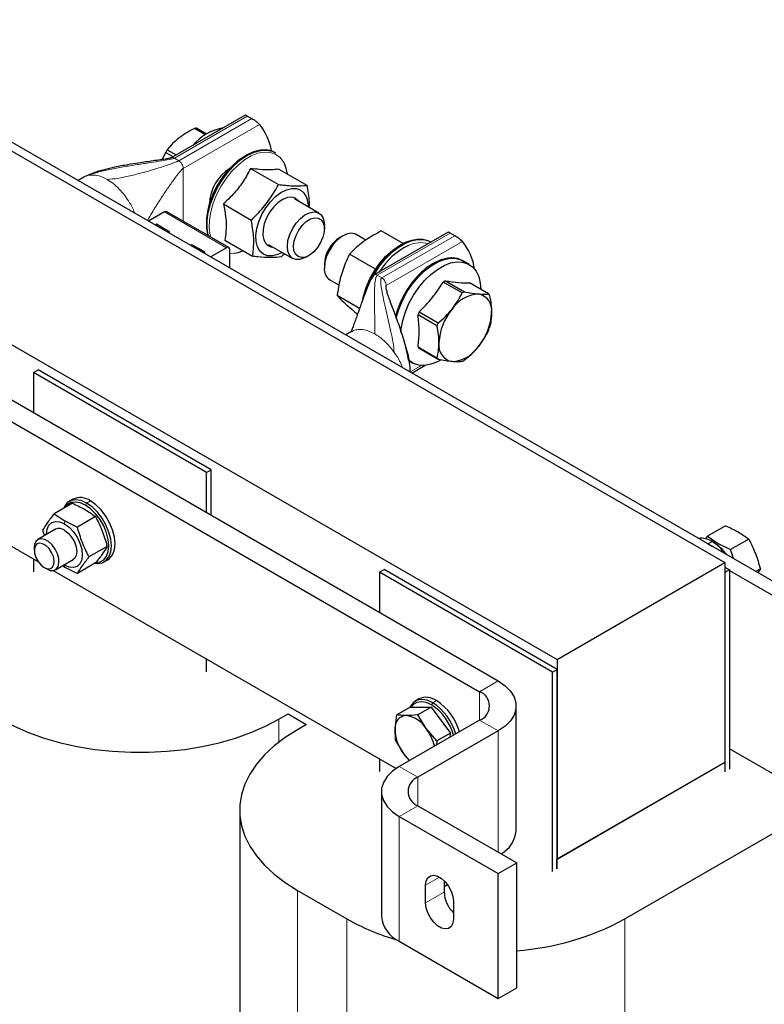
# Model space of a CAD drawing. Header units: millimetres. Extents: x 5 to 418, y 2 to 292.
# Tile 21 of 23: x 347 to 381, y 87 to 133. Entities that reach past the tile are written whole.
import ezdxf

# ---------------------------------------------------------------- set-up
doc = ezdxf.new("R2010")
doc.units = ezdxf.units.MM

msp = doc.modelspace()

# ---------------------------------------------------------------- linework, layer by layer
at = {"color": 7, "linetype": 'Continuous', "lineweight": 25}
for p, q in [((337.214, 132.5813), (383.8831, 105.6398)), ((339.9717, 130.5812), (379.5697, 107.7218)), ((357.6103, 128.2102), (354.2242, 126.2554)), ((357.7072, 128.1692), (357.9099, 128.0522)), ((355.7895, 127.3159), (355.2966, 127.6004)), ((355.39, 127.6151), (355.8459, 127.3519)), ((353.9665, 126.5035), (353.8093, 126.1749)), ((354.3102, 126.3051), (353.9665, 126.5035)), ((354.0426, 126.6212), (354.4501, 126.3859)), ((358.9976, 126.4884), (358.9719, 126.5033)), ((332.2926, 126.1481), (371.8905, 103.2887)), ((350.2219, 125.3737), (349.9606, 125.2228)), ((350.2269, 125.3645), (350.2035, 125.3533)), ((357.8519, 125.7708), (359.1285, 125.0338)), ((359.1549, 125.738), (360.4316, 125.001)), ((356.6117, 124.1442), (357.8883, 123.4073)), ((360.9873, 123.7233), (359.863, 124.3723)), ((353.9159, 123.7801), (353.1879, 123.3598)), ((356.8584, 122.149), (354.0159, 123.79)), ((353.5482, 123.2167), (353.4963, 123.1868)), ((353.8522, 123.0412), (353.5482, 123.2167)), ((353.5482, 123.1518), (353.5482, 123.2167)), ((361.2358, 123.0106), (361.2358, 123.1739)), ((333.5512, 122.874), (369.1894, 102.3005)), ((354.1563, 122.8657), (353.8522, 123.0412)), ((354.1044, 122.8357), (354.1563, 122.8657)), ((362.0814, 122.6857), (361.94, 122.6041)), ((363.1284, 122.4872), (362.6815, 122.7452)), ((366.8989, 122.8481), (363.5127, 120.8933)), ((364.8333, 122.3339), (363.8387, 122.9081)), ((367.1984, 122.69), (366.9957, 122.807)), ((332.7027, 122.3842), (368.3409, 101.8107)), ((355.1745, 122.2779), (355.1226, 122.2479)), ((355.4786, 122.1023), (355.1745, 122.2779)), ((355.1745, 122.2129), (355.1745, 122.2779)), ((356.6745, 122.4849), (357.9511, 121.7479)), ((358.6631, 122.2938), (359.7874, 121.6448)), ((366.0967, 122.3902), (366.0711, 122.405)), ((355.7826, 121.9268), (355.4786, 122.1023)), ((355.7307, 121.8968), (355.7826, 121.9268)), ((356.7584, 122.1391), (356.0304, 121.7188)), ((356.8999, 121.2169), (356.8999, 122.0574)), ((360.3875, 121.7043), (360.5289, 121.7859)), ((363.5778, 121.1535), (362.3818, 121.8439)), ((361.233, 121.3794), (361.233, 121.2161)), ((367.8574, 121.3738), (367.5746, 121.537)), ((361.4816, 120.6667), (361.9079, 120.4206)), ((367.5408, 120.0668), (366.6714, 120.5687)), ((366.7707, 120.626), (367.6401, 120.1241)), ((368.7429, 120.0255), (367.8735, 120.5274)), ((362.8448, 119.3601), (361.8206, 119.9514)), ((362.7534, 119.1016), (362.7163, 119.123)), ((366.3884, 118.567), (365.519, 119.0689)), ((365.5687, 119.1969), (366.4381, 118.695)), ((362.4803, 118.2971), (362.219, 118.1462)), ((365.519, 117.5985), (366.3884, 117.0966)), ((366.4381, 117.0259), (365.5687, 117.5278)), ((365.0909, 116.9666), (365.2576, 116.8703)), ((332.9888, 116.5032), (348.1433, 107.7547)), ((347.9196, 116.4246), (348.1317, 116.5471)), ((355.8392, 111.8527), (347.9196, 116.4246)), ((347.9196, 116.4246), (347.9196, 114.5793)), ((356.0513, 111.9752), (348.1317, 116.5471)), ((365.242, 116.4011), (365.8541, 116.7545)), ((355.8392, 111.8527), (356.0513, 111.9752)), ((355.8392, 110.0074), (355.8392, 111.8527)), ((356.0513, 109.885), (356.0513, 111.9752)), ((349.7218, 110.6252), (349.5521, 110.5273)), ((349.7001, 110.4395), (348.8677, 109.959)), ((348.8677, 109.959), (349.3604, 109.6306)), ((349.3604, 109.6306), (349.9292, 109.3462)), ((350.7616, 109.8267), (349.9292, 109.3462)), ((348.9339, 109.2466), (348.1231, 108.7786)), ((348.337, 109.2038), (348.4189, 108.9493)), ((379.5966, 109.4108), (378.7642, 108.9303)), ((378.6302, 108.6723), (378.806, 108.5866)), ((378.7642, 108.9303), (378.6669, 108.8022)), ((378.7642, 108.9303), (379.2568, 108.6019)), ((379.0323, 108.6519), (378.9757, 108.6846)), ((380.6581, 108.7981), (379.8257, 108.3175)), ((347.9574, 108.4123), (347.9574, 108.287)), ((351.2923, 108.4588), (350.4599, 107.9783)), ((378.806, 108.5866), (378.9819, 108.4692)), ((379.2568, 108.6019), (379.8257, 108.3175)), ((379.9583, 107.9056), (379.8257, 108.3175)), ((347.9196, 107.8838), (347.9196, 107.2957)), ((348.923, 107.3929), (349.7338, 107.8609)), ((351.152, 107.7559), (351.3217, 107.8539)), ((379.6346, 108.0924), (379.6104, 108.1235)), ((348.4145, 107.4952), (348.523, 107.4325)), ((348.8279, 107.3595), (364.5268, 98.2967)), ((349.2496, 107.5814), (349.3604, 107.5076)), ((349.3338, 107.6066), (349.3138, 107.6184)), ((349.3604, 107.5076), (349.9292, 107.2232)), ((350.7616, 107.7037), (349.9292, 107.2232)), ((363.7588, 107.2808), (363.9709, 107.4033)), ((371.8905, 102.8314), (363.9709, 107.4033)), ((371.8905, 103.2887), (379.5697, 107.7218)), ((379.5697, 107.7218), (379.5697, 98.5765)), ((379.5697, 107.5094), (379.7818, 107.387)), ((379.7818, 107.387), (379.5697, 107.2645)), ((379.7818, 107.387), (379.7818, 98.258)), ((379.7818, 107.3543), (383.3174, 105.3133)), ((381.1888, 107.4302), (380.9853, 107.3127)), ((381.1888, 107.4302), (381.0791, 107.2585)), ((371.6784, 102.7089), (363.7588, 107.2808)), ((363.7588, 107.2808), (363.7588, 105.4355)), ((379.5697, 107.2645), (379.5697, 98.1356)), ((355.8392, 102.7238), (355.8392, 103.312)), ((371.8905, 103.2887), (371.8905, 94.1434)), ((371.6784, 102.7089), (371.8905, 102.8314)), ((371.8905, 93.7025), (371.8905, 102.8314)), ((371.6784, 93.58), (371.6784, 102.7089)), ((365.561, 101.4814), (365.3913, 101.3835)), ((365.1665, 101.1058), (364.5536, 100.7519)), ((365.1665, 101.1058), (366.1179, 101.1)), ((366.1179, 101.1), (365.505, 100.7462)), ((366.1179, 101.1), (367.0012, 99.9104)), ((370.0095, 95.4418), (370.0095, 101.1576)), ((359.1485, 100.5521), (359.5727, 100.7971)), ((360.4071, 100.2991), (359.5727, 100.7807)), ((364.4678, 100.1301), (364.5536, 100.7519)), ((365.8949, 100.1215), (365.505, 100.7462)), ((360.4213, 100.3072), (359.997, 100.0623)), ((364.4855, 99.5681), (364.4678, 100.1301)), ((368.3409, 100.5044), (364.6639, 98.3818)), ((366.3883, 99.5566), (365.8949, 100.1215)), ((369.1894, 100.0146), (365.5124, 97.8919)), ((367.0012, 99.9104), (366.3883, 99.5566)), ((366.9906, 99.7249), (367.0012, 99.9104)), ((364.4855, 99.5681), (364.8754, 98.9434)), ((366.3883, 99.5566), (366.3614, 99.3617)), ((383.3174, 97.1479), (379.7818, 99.1889)), ((363.7588, 98.7401), (363.7588, 98.1519)), ((364.8754, 98.9434), (365.1306, 98.6512)), ((379.5839, 98.5847), (371.8764, 94.1352)), ((371.8905, 94.1434), (379.5697, 98.5765)), ((379.5839, 98.1437), (379.5839, 98.5847)), ((363.8438, 97.2388), (363.8438, 91.523)), ((365.5124, 96.5857), (370.0379, 93.9732)), ((357.361, 96.3885), (357.361, 68.9364)), ((364.6639, 96.0958), (369.1894, 93.4833)), ((374.9877, 91.4084), (383.5437, 96.3476)), ((369.1894, 93.4833), (370.0379, 93.9732)), ((370.0379, 88.2574), (370.0379, 93.9732)), ((371.8764, 93.6943), (371.8764, 94.1352)), ((369.1894, 87.7675), (369.1894, 93.4833)), ((365.866, 92.1357), (365.866, 92.9523)), ((366.7145, 93.1553), (366.7145, 92.6256)), ((366.8764, 92.9635), (366.7145, 92.8701)), ((359.997, 92.7146), (362.2597, 91.4084)), ((367.1388, 92.2175), (367.1388, 91.401)), ((364.6639, 90.38), (369.1894, 87.7675)), ((369.1894, 87.7675), (370.0379, 88.2574))]:
    msp.add_line(p, q, dxfattribs=at)
at = {"color": 7, "linetype": 'Continuous', "lineweight": 18}
for p, q in [((354.3675, 126.2413), (357.7072, 128.1692)), ((357.9099, 128.0522), (354.5702, 126.1242)), ((354.7729, 125.7731), (358.2613, 127.787)), ((354.3015, 126.2666), (354.3675, 126.2413)), ((354.3675, 126.2413), (354.5702, 126.1242)), ((350.4016, 125.4471), (350.2269, 125.3645)), ((350.4762, 125.4628), (350.4016, 125.4471)), ((354.7729, 125.7731), (354.7729, 123.3529)), ((353.9159, 123.7801), (356.7584, 122.1391)), ((353.4963, 123.1818), (353.4963, 123.1868)), ((353.8522, 122.9763), (353.8522, 123.0412)), ((363.656, 120.8791), (366.9957, 122.807)), ((367.1984, 122.69), (363.8587, 120.7621)), ((355.1226, 122.2429), (355.1226, 122.2479)), ((364.0614, 120.411), (367.5499, 122.4248)), ((355.4786, 122.0374), (355.4786, 122.1023)), ((363.656, 120.8791), (363.8587, 120.7621)), ((363.8587, 120.7621), (363.9247, 120.7113)), ((364.0614, 120.411), (364.0614, 120.216)), ((364.4305, 117.3484), (364.3559, 117.4502)), ((365.6783, 116.75), (365.158, 116.4496)), ((350.5218, 110.546), (350.3521, 110.448)), ((350.2955, 110.3501), (350.3521, 110.448)), ((349.3338, 109.5009), (349.3604, 109.6306)), ((378.806, 108.5866), (378.9757, 108.6846)), ((379.2381, 108.5102), (379.2568, 108.6019)), ((349.3338, 107.6066), (349.3604, 107.5076)), ((368.3409, 101.8107), (369.1894, 102.3005)), ((368.3409, 100.5044), (368.3409, 101.8107)), ((366.1347, 101.2063), (366.1913, 101.3043)), ((366.361, 101.4022), (366.1913, 101.3043)), ((359.1485, 100.5521), (359.1485, 99.4962)), ((369.1894, 100.0146), (368.3409, 100.5044)), ((369.1894, 94.463), (369.1894, 100.0146)), ((364.6639, 98.3818), (365.5124, 97.8919)), ((365.5124, 96.5857), (365.5124, 97.8919)), ((365.5124, 96.5857), (364.6639, 96.0958)), ((364.6639, 90.38), (364.6639, 96.0958)), ((365.866, 92.9523), (366.5025, 93.3197)), ((359.997, 92.7146), (359.997, 65.2625)), ((365.866, 92.1357), (366.7145, 92.6256)), ((362.2597, 91.4084), (362.2597, 63.9563)), ((374.9877, 91.4084), (374.9877, 63.9563))]:
    msp.add_line(p, q, dxfattribs=at)
at = {"color": 7, "linetype": 'Continuous', "lineweight": 25, "flags": 128}
for points in [[(358.9719, 126.5033), (358.8191, 126.5728), (358.567, 126.6227), (358.2905, 126.6078), (357.9971, 126.5287), (357.6948, 126.3875), (357.3919, 126.188), (357.0967, 125.9357), (356.8171, 125.6375), (356.5609, 125.3014), (356.3349, 124.9368), (356.1455, 124.5534), (355.9977, 124.1618), (355.8955, 123.7726), (355.8419, 123.3965), (355.8381, 123.0437), (355.8844, 122.7239), (355.8879, 122.7093)], [(355.9135, 122.6945), (355.91, 122.7091), (355.8638, 123.0289), (355.8675, 123.3817), (355.9212, 123.7578), (356.0233, 124.1469), (356.1712, 124.5386), (356.3606, 124.9219), (356.5865, 125.2866), (356.8428, 125.6227), (357.1223, 125.9209), (357.4176, 126.1732), (357.7205, 126.3727), (358.0227, 126.5139), (358.3161, 126.593), (358.5927, 126.6078), (358.8448, 126.558), (358.9976, 126.4884)], [(359.3006, 121.9258), (359.0989, 121.8286), (358.8568, 121.7667), (358.634, 121.7723), (358.4402, 121.8452), (358.284, 121.9823), (358.172, 122.1775), (358.1093, 122.4223), (358.0986, 122.706), (358.1403, 123.0163), (358.2326, 123.3395), (358.3715, 123.6615), (358.5509, 123.9683), (358.763, 124.2464), (358.9984, 124.4837), (359.247, 124.6699), (359.4978, 124.7967), (359.7399, 124.8586), (359.9628, 124.853), (360.1565, 124.7801), (360.3128, 124.643), (360.3128, 124.643)], [(360.0733, 124.2509), (360.0443, 124.2909), (359.9091, 124.4031), (359.7384, 124.4519), (359.5422, 124.4345), (359.3318, 124.3519), (359.1195, 124.2089), (358.9175, 124.0138), (358.7377, 123.778), (358.5905, 123.5152), (358.4844, 123.2405), (358.4256, 122.9701), (358.4175, 122.7195), (358.4607, 122.5035), (358.5525, 122.3344)], [(360.3875, 121.7043), (360.3222, 121.6695), (360.1139, 121.5986), (359.9227, 121.5959), (359.7607, 121.6616), (359.6381, 121.7915), (359.5626, 121.9775), (359.5389, 122.2079), (359.5685, 122.4682), (359.6495, 122.7421), (359.7769, 123.0123), (359.9427, 123.2619), (360.1364, 123.4752), (360.3459, 123.6388), (360.5579, 123.7424), (360.7593, 123.7794), (360.9373, 123.7477), (361.0807, 123.6491), (361.1805, 123.4899), (361.2306, 123.28), (361.2358, 123.1739)], [(353.4963, 123.1868), (353.4933, 123.1852), (353.4916, 123.1845)], [(360.406, 123.3356), (360.5984, 123.4552), (360.7856, 123.5114), (360.9539, 123.5003), (361.0905, 123.4226), (361.1856, 123.284), (361.2319, 123.0949), (361.226, 122.8692), (361.1685, 122.6238), (361.0635, 122.3768), (360.9188, 122.1465), (360.7452, 121.95), (360.5556, 121.8019), (360.3639, 121.7132), (360.1845, 121.6904), (360.0306, 121.7353), (359.9137, 121.8444), (359.8424, 122.0098), (359.822, 122.2192), (359.854, 122.4569), (359.936, 122.7054), (360.062, 122.9463), (360.2226, 123.1617), (360.406, 123.3356)], [(354.1004, 122.833), (354.1017, 122.834), (354.1044, 122.8357)], [(362.6815, 122.7452), (362.6224, 122.7732), (362.4428, 122.8011), (362.2405, 122.7603), (362.0283, 122.6531), (361.8193, 122.4865), (361.6269, 122.2708), (361.463, 122.0196), (361.338, 121.7488), (361.2597, 121.4752), (361.233, 121.2161)], [(355.1226, 122.2479), (355.1197, 122.2464), (355.1179, 122.2456)], [(362.9864, 119.7979), (363.018, 119.9257), (363.1463, 120.3192), (363.3195, 120.709), (363.5326, 121.0838), (363.7795, 121.4329), (364.0531, 121.7463), (364.3454, 122.0149), (364.6482, 122.2311), (364.9527, 122.3885), (365.2501, 122.4827), (365.3072, 122.4935)], [(366.0711, 122.405), (365.9869, 122.4477), (365.7433, 122.5164), (365.4732, 122.5207), (365.1839, 122.4604), (364.8834, 122.3371), (364.5799, 122.1543), (364.2815, 121.9169), (363.9965, 121.6314), (363.7327, 121.3056), (363.4971, 120.9484), (363.4075, 120.79)], [(355.7267, 121.8942), (355.7281, 121.8952), (355.7307, 121.8968)], [(364.5198, 118.905), (364.5358, 118.9708), (364.6578, 119.3623), (364.8239, 119.7518), (365.0295, 120.1284), (365.2691, 120.4821), (365.5362, 120.8032), (365.8234, 121.0828), (366.1229, 121.3134), (366.4265, 121.4887), (366.726, 121.6039), (367.0132, 121.6558), (367.2802, 121.6431), (367.5199, 121.5661), (367.5746, 121.537)], [(364.7272, 118.2656), (364.7441, 118.4246), (364.8187, 118.8076), (364.9406, 119.1991), (365.1067, 119.5885), (365.3124, 119.9652), (365.552, 120.3189), (365.819, 120.6399), (366.1062, 120.9195), (366.4057, 121.1501), (366.7094, 121.3254), (367.0089, 121.4406), (367.296, 121.4926), (367.5631, 121.4798), (367.8027, 121.4028), (368.0083, 121.2636), (368.1744, 121.0659), (368.2964, 120.8152), (368.3709, 120.5183), (368.3956, 120.226)], [(366.5266, 116.9815), (366.4057, 116.9186), (366.1062, 116.8035), (365.819, 116.7515), (365.552, 116.7642), (365.3124, 116.8413), (365.1067, 116.9805), (365.0582, 117.0279)], [(350.3521, 110.448), (350.1003, 110.5606), (349.8612, 110.602), (349.6467, 110.5702), (349.4675, 110.4668), (349.3327, 110.2969), (349.2889, 110.2021)], [(350.2955, 110.3501), (350.0563, 110.457), (349.8292, 110.4964), (349.6254, 110.4661), (349.4552, 110.3679), (349.3425, 110.2331)], [(351.3217, 107.8539), (351.4063, 107.9143), (351.5411, 108.0842), (351.6248, 108.3121), (351.6531, 108.5864), (351.6248, 108.8935), (351.5411, 109.2179), (351.4063, 109.5435), (351.2272, 109.8538), (351.0126, 110.1332), (350.7735, 110.3679), (350.5218, 110.546)], [(350.7968, 107.7216), (350.9656, 107.7517), (351.1358, 107.85), (351.2639, 108.0114), (351.3433, 108.2278), (351.3703, 108.4884), (351.3433, 108.7802), (351.2639, 109.0884), (351.1358, 109.3977), (350.9656, 109.6924), (350.7618, 109.9579), (350.5347, 110.1809), (350.2955, 110.3501)], [(350.7494, 107.6889), (350.8429, 107.6811), (351.0575, 107.7129), (351.2366, 107.8164), (351.3714, 107.9863), (351.4551, 108.2141), (351.4834, 108.4884), (351.4551, 108.7955), (351.3714, 109.12), (351.2366, 109.4455), (351.0575, 109.7558), (350.8429, 110.0353), (350.6038, 110.2699), (350.3521, 110.448)], [(348.5138, 109.0041), (348.5136, 109.0273), (348.5415, 109.2563), (348.6235, 109.4374), (348.7538, 109.5583), (348.9237, 109.6108), (349.1215, 109.5912), (349.3338, 109.5009)], [(349.3338, 109.5009), (349.5461, 109.3461), (349.7439, 109.1373), (349.9138, 108.8887), (350.0442, 108.6173), (350.1261, 108.3415), (350.1541, 108.0802), (350.1261, 107.8512), (350.0442, 107.6701), (349.9138, 107.5492), (349.7439, 107.4967), (349.5461, 107.5163), (349.3338, 107.6066)], [(349.3338, 109.207), (349.5086, 109.0741), (349.6663, 108.8903), (349.7915, 108.6735), (349.8718, 108.445), (349.8995, 108.2272), (349.8718, 108.0413), (349.7915, 107.9056), (349.7338, 107.8609)], [(348.5231, 107.4325), (348.6898, 107.3652), (348.8417, 107.362), (348.9653, 107.4231), (349.0496, 107.5431), (349.0872, 107.7112), (349.0746, 107.9127), (349.013, 108.1295), (348.9078, 108.3424), (348.7685, 108.5326), (348.6074, 108.683), (348.4387, 108.7803), (348.2776, 108.8159), (348.1383, 108.7867), (348.0332, 108.6951), (347.9716, 108.5494), (347.9574, 108.4123)], [(348.4146, 107.4951), (348.563, 107.438), (348.6954, 107.4443), (348.7974, 107.5134), (348.8578, 107.6376), (348.8702, 107.8036), (348.8333, 107.9935), (348.751, 108.1865), (348.6322, 108.3618), (348.4898, 108.5004), (348.3393, 108.5873), (348.197, 108.6131), (348.0782, 108.5749), (347.9959, 108.4769), (347.9589, 108.3297), (347.9714, 108.1494), (348.0318, 107.9553), (348.1338, 107.7686), (348.2661, 107.6094), (348.4146, 107.4951)], [(379.4647, 108.2975), (379.6404, 108.1086), (379.6684, 108.0729)], [(369.1894, 102.3005), (369.5031, 102.0847), (369.7471, 101.8407), (369.9141, 101.5759), (369.9988, 101.2984), (369.9988, 101.0167), (369.9141, 100.7392), (369.7471, 100.4744), (369.5031, 100.2304), (369.1894, 100.0146)], [(366.1913, 101.3043), (365.9395, 101.4168), (365.7004, 101.4583), (365.4859, 101.4265), (365.3067, 101.323), (365.1719, 101.1531), (365.1417, 101.0914)], [(366.1347, 101.2063), (365.8955, 101.3132), (365.6683, 101.3526), (365.4646, 101.3224), (365.2944, 101.2241), (365.1921, 101.1056)], [(346.4205, 100.5521), (347.0349, 100.2288), (347.6983, 99.9396), (348.4051, 99.687), (349.1492, 99.4731), (349.9244, 99.2997), (350.724, 99.1684), (351.5411, 99.0802), (352.3689, 99.0359), (353.2002, 99.0359), (354.0279, 99.0802), (354.8451, 99.1684), (355.6446, 99.2997), (356.4198, 99.4731), (357.1639, 99.687), (357.8707, 99.9396), (358.5341, 100.2288), (359.1485, 100.5521)], [(359.997, 100.0623), (359.437, 99.7076), (358.936, 99.3247), (358.4984, 98.9167), (358.1278, 98.4871), (357.8275, 98.0396), (357.6, 97.578), (357.4473, 97.1063), (357.3706, 96.6284), (357.3706, 96.1485), (357.4473, 95.6707), (357.6, 95.1989), (357.8275, 94.7373), (358.1278, 94.2899), (358.4984, 93.8603), (358.936, 93.4522), (359.437, 93.0693), (359.997, 92.7146)], [(364.6639, 98.3818), (364.3502, 98.1659), (364.1061, 97.9219), (363.9392, 97.6572), (363.8545, 97.3797), (363.8545, 97.0979), (363.9392, 96.8205), (364.1061, 96.5557), (364.3502, 96.3117), (364.6639, 96.0958)], [(365.866, 92.9523), (365.8918, 93.1444), (365.967, 93.2913), (366.0856, 93.3809), (366.238, 93.406), (366.4118, 93.3646), (366.5929, 93.26), (366.7667, 93.1007), (366.9191, 92.8997), (367.0377, 92.6731), (367.113, 92.4394), (367.1388, 92.2175)], [(367.1388, 91.401), (367.113, 91.2088), (367.0377, 91.062), (366.9191, 90.9724), (366.7667, 90.9472), (366.5929, 90.9887), (366.4118, 91.0932), (366.238, 91.2525), (366.0856, 91.4535), (365.967, 91.6801), (365.8918, 91.9138), (365.866, 92.1357)]]:
    msp.add_lwpolyline(points, dxfattribs=at)
at = {"color": 7, "linetype": 'Continuous', "lineweight": 18, "flags": 128}
for points in [[(359.3895, 126.0204), (359.3551, 126.0807), (359.1915, 126.2834), (358.9868, 126.4262), (358.7468, 126.5048), (358.4785, 126.5172), (358.1896, 126.4629), (357.8884, 126.3435), (357.5835, 126.1624), (357.2838, 125.9249), (356.9978, 125.6377), (356.7338, 125.3092), (356.4993, 124.9487), (356.3012, 124.5667), (356.1451, 124.1742), (356.0355, 123.7823), (355.9756, 123.4025), (355.967, 123.0456), (356.0101, 122.7219), (356.0355, 122.6241)], [(363.4175, 120.7457), (363.5228, 120.9335), (363.7583, 121.2908), (364.0222, 121.6166), (364.3072, 121.9021), (364.6055, 122.1395), (364.9091, 122.3223), (365.2096, 122.4456), (365.4989, 122.5059), (365.769, 122.5016), (366.0125, 122.4329), (366.0967, 122.3902)], [(356.8999, 121.8805), (356.9078, 121.8801), (357.0842, 121.8858)]]:
    msp.add_lwpolyline(points, dxfattribs=at)
at = {"color": 7, "linetype": 'Continuous', "lineweight": 25}
for centre, radius, start, end in [((357.0489, 125.2589), 2.4159, 100.35279, 139.64184), ((355.5004, 126.6072), 1.014, 96.25214, 101.59175), ((356.3301, 126.1805), 2.5121, 9.04896, 39.75459), ((356.7797, 124.7676), 3.3056, 145.89407, 148.3223), ((359.7487, 123.0548), 3.9292, 126.96284, 173.95925), ((358.011, 125.3284), 1.5424, 6.92795, 26.65702), ((357.9504, 124.0908), 1.9763, 121.83366, 178.17172), ((359.4765, 124.0504), 1.025, 357.42381, 35.32408), ((353.9745, 123.6983), 0.1006, 65.69288, 125.61758), ((358.8934, 122.6107), 0.4388, 219.02415, 267.39164), ((362.7428, 121.3243), 1.5107, 122.09716, 177.90822), ((366.5537, 119.2944), 3.2998, 116.53618, 148.31067), ((365.5994, 120.8067), 2.5343, 7.92397, 39.67763), ((356.8137, 122.0714), 0.0873, 350.78596, 129.20329), ((356.8963, 123.451), 1.5764, 276.84734, 293.05351), ((361.8064, 121.1446), 0.5778, 172.89125, 235.79657), ((367.6271, 119.0279), 1.8132, 118.18528, 121.80934), ((368.3757, 118.4732), 1.5517, 93.42954, 146.56509), ((368.4965, 118.526), 1.8132, 118.18528, 121.80934), ((368.146, 119.2871), 0.7476, 350.74812, 79.45322), ((368.1348, 119.5454), 0.7748, 31.90636, 38.29498), ((368.443, 118.008), 3.1105, 157.52994, 160.0587), ((369.0863, 117.6589), 2.6093, 140.22793, 177.36071), ((366.2774, 119.2871), 2.6093, 320.22793, 357.36071), ((369.3124, 117.5061), 3.1105, 157.52994, 160.0587), ((365.8686, 119.5453), 3.1105, 337.52994, 340.0587), ((367.2176, 117.6589), 0.7476, 170.74812, 259.45322), ((366.1768, 118.008), 0.7748, 211.90636, 218.29498), ((366.988, 118.4728), 1.5517, 273.42954, 326.56509), ((367.0462, 117.5061), 0.7748, 211.90636, 218.29498), ((366.6844, 118.5255), 1.8132, 298.18528, 301.80934), ((350.0552, 109.913), 0.7864, 53.60737, 115.08217), ((349.1011, 108.8959), 0.3885, 53.19918, 115.49037), ((378.471, 107.9208), 0.9155, 56.54483, 97.0809), ((377.8447, 106.8359), 2.1673, 36.21305, 58.54243), ((377.9526, 106.8888), 2.0675, 35.63856, 58.51675), ((365.8944, 100.7692), 0.7864, 53.60737, 115.08217), ((368.093, 101.1576), 0.6986, 290.78342, 69.21658), ((364.8546, 99.2185), 2.3644, 14.56186, 57.21942), ((364.8437, 99.2124), 2.4884, 15.34498, 57.21134), ((365.0134, 99.3103), 2.4884, 15.34498, 57.21134), ((365.005, 100.1803), 0.5396, 92.91958, 185.33891), ((364.7954, 99.4369), 1.2952, 31.91207, 81.91741), ((365.0506, 99.3438), 1.9211, 28.9235, 44.26475), ((366.3906, 100.1271), 1.9228, 179.91131, 217.99969), ((364.1948, 98.8437), 2.1268, 12.63796, 36.92952), ((366.4522, 100.1039), 1.9578, 216.35298, 227.76222), ((365.7603, 97.2388), 0.6986, 110.78342, 249.21658), ((368.6623, 95.5621), 1.3525, 299.41053, 354.8968), ((368.1239, 92.6983), 1.4113, 182.95592, 225.72931), ((367.4744, 100.647), 10.6087, 240.55776, 254.00653), ((365.2434, 91.6616), 1.4065, 185.65338, 245.66676), ((369.1693, 102.0366), 12.1166, 274.1108, 298.69813)]:
    msp.add_arc(centre, radius, start, end, dxfattribs=at)
at = {"color": 7, "linetype": 'Continuous', "lineweight": 18}
msp.add_arc((365.6321, 121.1193), 1.2555, 73.47464, 116.11853, dxfattribs=at)
at = {"color": 7, "linetype": 'Continuous', "lineweight": 25}
for points, knots in [([(357.7072, 128.1692), (357.6892, 128.1792), (357.6533, 128.1991), (357.6213, 128.212), (357.6143, 128.2098), (357.611, 128.2088)], [0, 0, 0, 0, 0.3462441, 0.6912551, 1, 1, 1, 1]), ([(358.2613, 127.787), (358.2383, 127.8103), (358.1929, 127.8562), (358.0973, 127.93), (358.0058, 127.9933), (357.9452, 128.0315), (357.916, 128.0486), (357.9099, 128.0522)], [0, 0, 0, 0, 0.2897266, 0.5701644, 0.7589, 0.9488943, 1, 1, 1, 1]), ([(355.2966, 127.6004), (355.1688, 127.5355), (354.9111, 127.4045), (354.6898, 127.2443), (354.5783, 127.1635)], [0, 0, 0, 0, 0.4959401, 1, 1, 1, 1]), ([(354.5783, 127.1635), (354.4778, 127.079), (354.2748, 126.9082), (354.1205, 126.7174), (354.0426, 126.6212)], [0, 0, 0, 0, 0.4952208, 1, 1, 1, 1]), ([(354.2235, 126.2551), (354.2214, 126.254), (354.217, 126.2517), (354.205, 126.2469), (354.1755, 126.2377), (354.0851, 126.2176), (353.9317, 126.1926), (353.6879, 126.1566), (353.2824, 126.1001), (352.7864, 126.0291), (352.2031, 125.9344), (351.6785, 125.8366), (351.1491, 125.7132), (350.6595, 125.5814), (350.3472, 125.4314), (350.199, 125.3603)], [0, 0, 0, 0, 0.00243349, 0.00494529, 0.01048443, 0.02444392, 0.06718021, 0.11884442, 0.20044524, 0.36543, 0.48784843, 0.63412546, 0.75565296, 0.88404359, 1, 1, 1, 1]), ([(357.8519, 125.7708), (357.8177, 125.7029), (357.6833, 125.4364), (357.4002, 124.9783), (357.0013, 124.5073), (356.7189, 124.2441), (356.6117, 124.1442)], [0, 0, 0, 0, 0.1139925, 0.447245, 0.7902647, 1, 1, 1, 1]), ([(359.1549, 125.738), (359.0343, 125.722), (358.7895, 125.6895), (358.333, 125.7086), (357.9944, 125.7524), (357.8519, 125.7708)], [0, 0, 0, 0, 0.3599192, 0.7307377, 1, 1, 1, 1]), ([(357.8883, 123.4073), (357.9333, 123.4505), (358.1717, 123.6797), (358.5783, 124.1302), (358.9213, 124.6494), (359.0879, 124.9584), (359.1285, 125.0338)], [0, 0, 0, 0, 0.0896818, 0.4753516, 0.8719637, 1, 1, 1, 1]), ([(359.1285, 125.0338), (359.3429, 125.01), (359.7784, 124.9616), (360.1834, 124.9708), (360.3807, 124.9948), (360.4316, 125.001)], [0, 0, 0, 0, 0.4185557, 0.8501619, 1, 1, 1, 1]), ([(360.4316, 125.001), (360.4792, 124.7479), (360.5463, 124.3914), (360.5337, 124.0781), (360.53, 123.9873)], [0, 0, 0, 0, 0.7101445, 1, 1, 1, 1]), ([(356.6117, 124.1442), (356.6536, 123.9269), (356.7387, 123.4856), (356.7463, 122.9298), (356.6957, 122.6166), (356.6745, 122.4849)], [0, 0, 0, 0, 0.3599192, 0.7307377, 1, 1, 1, 1]), ([(357.9511, 121.7479), (357.9758, 121.9591), (358.0259, 122.3881), (357.9694, 122.9692), (357.9049, 123.3175), (357.8883, 123.4073)], [0, 0, 0, 0, 0.41855574, 0.85016189, 1, 1, 1, 1]), ([(363.8387, 122.9081), (363.603, 122.7795), (363.1241, 122.5185), (362.667, 122.1385), (362.4402, 121.9043), (362.3818, 121.8439)], [0, 0, 0, 0, 0.4185557, 0.8501619, 1, 1, 1, 1]), ([(366.9957, 122.807), (366.9777, 122.817), (366.9419, 122.8369), (366.9098, 122.8498), (366.9029, 122.8477), (366.8996, 122.8467)], [0, 0, 0, 0, 0.34624414, 0.69125512, 1, 1, 1, 1]), ([(367.5499, 122.4248), (367.5269, 122.4481), (367.4815, 122.4941), (367.3859, 122.5678), (367.2943, 122.6311), (367.2338, 122.6694), (367.2046, 122.6864), (367.1984, 122.69)], [0, 0, 0, 0, 0.2897266, 0.5701644, 0.7589, 0.9488943, 1, 1, 1, 1]), ([(359.2541, 121.7151), (359.1065, 121.7004), (358.8067, 121.6705), (358.3312, 121.7019), (358.029, 121.7385), (357.9511, 121.7479)], [0, 0, 0, 0, 0.41855574, 0.85016189, 1, 1, 1, 1]), ([(359.4059, 121.865), (359.4001, 121.8585), (359.3533, 121.8054), (359.3004, 121.7573), (359.2541, 121.7151)], [0, 0, 0, 0, 0.1233776, 1, 1, 1, 1]), ([(362.3818, 121.8439), (362.3464, 121.7708), (362.2044, 121.4775), (361.995, 120.9202), (361.8736, 120.3415), (361.8288, 120.0121), (361.8206, 119.9514)], [0, 0, 0, 0, 0.12803606, 0.51359861, 0.91031839, 1, 1, 1, 1]), ([(367.5151, 121.5638), (367.451, 121.5922), (367.3156, 121.6523), (367.0811, 121.6775), (366.8287, 121.6581), (366.569, 121.5889), (366.309, 121.4759), (366.0538, 121.3238), (365.8104, 121.1398), (365.5843, 120.9325), (365.3945, 120.7271), (365.233, 120.5268), (365.0792, 120.3149), (364.982, 120.1542), (364.927, 120.0633)], [0, 0, 0, 0, 0.0841082, 0.177687, 0.2712154, 0.3640542, 0.4558114, 0.5461258, 0.6343233, 0.7183481, 0.7985681, 0.8567404, 0.9189733, 1, 1, 1, 1]), ([(363.5125, 120.8932), (363.4976, 120.8817), (363.4227, 120.8244), (363.3234, 120.6104), (363.1994, 120.3173), (363.0756, 119.9895), (362.9966, 119.7799), (362.9606, 119.6805), (362.9582, 119.674)], [0, 0, 0, 0, 0.04191448, 0.21055762, 0.50175191, 0.7649283, 0.98448285, 1, 1, 1, 1]), ([(364.0614, 120.411), (364.0576, 120.4078), (364.0491, 120.4009), (364.0414, 120.3796), (364.0371, 120.3204), (364.0626, 120.2016), (364.1182, 120.017), (364.2393, 119.6756), (364.4359, 119.1611), (364.7039, 118.4407), (364.9535, 117.6398), (365.134, 116.9607), (365.1442, 116.5533), (365.147, 116.4433)], [0, 0, 0, 0, 0.0040677, 0.0089982, 0.0190686, 0.0535527, 0.1035114, 0.1669801, 0.3253586, 0.5100793, 0.7253498, 0.9257896, 1, 1, 1, 1]), ([(365.5687, 119.1969), (365.7768, 119.4069), (366.1986, 119.8328), (366.5124, 120.3212), (366.6714, 120.5687)], [0, 0, 0, 0, 0.4932478, 1, 1, 1, 1]), ([(366.7707, 120.626), (366.9788, 120.5944), (367.4007, 120.5301), (367.7145, 120.5283), (367.8735, 120.5274)], [0, 0, 0, 0, 0.4932478, 1, 1, 1, 1]), ([(361.8206, 119.9514), (361.9116, 119.8556), (362.0965, 119.6611), (362.4345, 119.3608), (362.6586, 119.1717), (362.7163, 119.123)], [0, 0, 0, 0, 0.4185557, 0.8501619, 1, 1, 1, 1]), ([(364.927, 120.0633), (364.8612, 119.9421), (364.7688, 119.7721), (364.657, 119.5134), (364.5757, 119.2932), (364.5168, 119.1096), (364.496, 119.0121), (364.4933, 118.9993)], [0, 0, 0, 0, 0.3505238, 0.4918597, 0.7248883, 0.9640119, 1, 1, 1, 1]), ([(367.0808, 119.3282), (367.1686, 119.4456), (367.346, 119.6828), (367.4755, 119.938), (367.5408, 120.0668)], [0, 0, 0, 0, 0.4952208, 1, 1, 1, 1]), ([(367.6401, 120.1241), (367.7557, 120.1013), (367.9886, 120.0552), (368.1842, 120.0332), (368.2829, 120.0221)], [0, 0, 0, 0, 0.4959401, 1, 1, 1, 1]), ([(368.2829, 120.0221), (368.3707, 120.0165), (368.5481, 120.005), (368.6776, 120.0187), (368.7429, 120.0255)], [0, 0, 0, 0, 0.4952208, 1, 1, 1, 1]), ([(368.7926, 119.9549), (368.8183, 119.8203), (368.87, 119.5489), (368.8793, 119.2949), (368.8839, 119.1669)], [0, 0, 0, 0, 0.4959401, 1, 1, 1, 1]), ([(362.9582, 119.674), (362.9245, 119.5814), (362.8437, 119.3596), (362.736, 119.0522), (362.6312, 118.7542), (362.5569, 118.5489), (362.5043, 118.4105), (362.4746, 118.3326), (362.4621, 118.2975), (362.4692, 118.2989), (362.4712, 118.2993)], [0, 0, 0, 0, 0.1559282, 0.3739076, 0.5203807, 0.6797802, 0.7636377, 0.8540605, 0.9593838, 1, 1, 1, 1]), ([(366.4381, 118.695), (366.5536, 118.7919), (366.7865, 118.9873), (366.9822, 119.2139), (367.0808, 119.3282)], [0, 0, 0, 0, 0.4959401, 1, 1, 1, 1]), ([(368.8839, 119.1669), (368.8794, 119.0464), (368.8704, 118.8031), (368.8187, 118.5913), (368.7926, 118.4844)], [0, 0, 0, 0, 0.4952208, 1, 1, 1, 1]), ([(366.4798, 117.779), (366.4753, 117.9048), (366.4662, 118.1586), (366.4145, 118.43), (366.3884, 118.567)], [0, 0, 0, 0, 0.4952208, 1, 1, 1, 1]), ([(368.7429, 118.3565), (368.6788, 118.2299), (368.5494, 117.9747), (368.3722, 117.7374), (368.2829, 117.6178)], [0, 0, 0, 0, 0.4959401, 1, 1, 1, 1]), ([(366.3884, 117.0966), (366.4141, 117.2015), (366.4659, 117.4131), (366.4751, 117.6564), (366.4798, 117.779)], [0, 0, 0, 0, 0.4959401, 1, 1, 1, 1]), ([(365.0717, 117.0579), (365.0655, 117.0996), (365.0399, 117.273), (364.9988, 117.439), (364.9676, 117.565)], [0, 0, 0, 0, 0.2406548, 1, 1, 1, 1]), ([(368.2829, 117.6178), (368.1861, 117.5056), (367.9905, 117.2789), (367.7577, 117.0833), (367.6401, 116.9846)], [0, 0, 0, 0, 0.4952208, 1, 1, 1, 1]), ([(367.0808, 116.9239), (366.984, 116.9347), (366.7885, 116.9566), (366.5556, 117.0027), (366.4381, 117.0259)], [0, 0, 0, 0, 0.4952208, 1, 1, 1, 1]), ([(367.5408, 116.9273), (367.4767, 116.9205), (367.3473, 116.9068), (367.1701, 116.9182), (367.0808, 116.9239)], [0, 0, 0, 0, 0.4959401, 1, 1, 1, 1]), ([(349.7001, 110.4395), (349.8964, 110.3482), (350.2883, 110.1659), (350.604, 109.9397), (350.7616, 109.8267)], [0, 0, 0, 0, 0.50087292, 1, 1, 1, 1]), ([(348.8677, 109.959), (348.7602, 109.8221), (348.5452, 109.5484), (348.4064, 109.3187), (348.337, 109.2038)], [0, 0, 0, 0, 0.4999949, 1, 1, 1, 1]), ([(350.7616, 109.8267), (350.8691, 109.6097), (351.0841, 109.1758), (351.2229, 108.6978), (351.2923, 108.4588)], [0, 0, 0, 0, 0.4999949, 1, 1, 1, 1]), ([(350.4599, 107.9783), (350.3524, 108.1953), (350.1374, 108.6293), (349.9986, 109.1072), (349.9292, 109.3462)], [0, 0, 0, 0, 0.4999949, 1, 1, 1, 1]), ([(379.5966, 109.4108), (379.7929, 109.3195), (380.1848, 109.1372), (380.5005, 108.911), (380.6581, 108.7981)], [0, 0, 0, 0, 0.50087292, 1, 1, 1, 1]), ([(380.6581, 108.7981), (380.7656, 108.5811), (380.9806, 108.1471), (381.1194, 107.6692), (381.1888, 107.4302)], [0, 0, 0, 0, 0.4999949, 1, 1, 1, 1]), ([(351.2923, 108.4588), (351.2229, 108.344), (351.0841, 108.1143), (350.8691, 107.8406), (350.7616, 107.7037)], [0, 0, 0, 0, 0.4999949, 1, 1, 1, 1]), ([(349.9292, 107.2232), (349.9986, 107.338), (350.1374, 107.5678), (350.3524, 107.8415), (350.4599, 107.9783)], [0, 0, 0, 0, 0.4999949, 1, 1, 1, 1]), ([(364.9775, 100.7192), (364.8629, 100.7233), (364.711, 100.7287), (364.5846, 100.7474), (364.5536, 100.7519)], [0, 0, 0, 0, 0.7546767, 1, 1, 1, 1]), ([(365.505, 100.7462), (365.4991, 100.7457), (365.3106, 100.7283), (365.1414, 100.7237), (364.9775, 100.7192)], [0, 0, 0, 0, 0.031485, 1, 1, 1, 1])]:
    msp.add_open_spline(points, degree=3, knots=knots, dxfattribs=at)
at = {"color": 7, "linetype": 'Continuous', "lineweight": 18}
for points, knots in [([(354.3675, 126.2413), (354.3599, 126.2375), (354.3427, 126.229), (354.308, 126.2179), (354.2377, 126.1985), (354.0608, 126.1615), (353.7269, 126.1058), (353.2382, 126.0319), (352.6526, 125.9435), (352.031, 125.8433), (351.4242, 125.729), (350.8784, 125.6116), (350.5491, 125.498), (350.4016, 125.4471)], [0, 0, 0, 0, 0.0067515, 0.0151977, 0.0256087, 0.0581535, 0.1422362, 0.2701772, 0.4208534, 0.5816979, 0.7400954, 0.8835502, 1, 1, 1, 1]), ([(354.2257, 126.2524), (354.2323, 126.2571), (354.2528, 126.272), (354.2818, 126.2688), (354.3015, 126.2666)], [0, 0, 0, 0, 0.3191687, 1, 1, 1, 1]), ([(354.5702, 126.1242), (354.5607, 126.1192), (354.5393, 126.1077), (354.4972, 126.089), (354.413, 126.0538), (354.2066, 125.976), (353.8689, 125.8608), (353.4193, 125.7196), (352.9019, 125.5701), (352.3451, 125.4301), (351.7976, 125.3103), (351.4445, 125.2812), (351.2869, 125.2682)], [0, 0, 0, 0, 0.0106114, 0.023956, 0.0402765, 0.0903227, 0.2148639, 0.353888, 0.507276, 0.6925843, 0.8627213, 1, 1, 1, 1]), ([(354.7729, 125.7731), (354.764, 125.7671), (354.7438, 125.7532), (354.7103, 125.7209), (354.6462, 125.653), (354.5009, 125.4756), (354.2794, 125.1735), (353.9961, 124.7634), (353.6809, 124.2847), (353.388, 123.8246), (353.2039, 123.5111), (353.1335, 123.3912)], [0, 0, 0, 0, 0.0125481, 0.0284889, 0.0481504, 0.109012, 0.2619828, 0.4339514, 0.6246981, 0.8564407, 1, 1, 1, 1]), ([(352.5535, 123.726), (352.538, 123.7667), (352.476, 123.9295), (352.322, 124.2053), (352.0992, 124.5378), (351.8445, 124.833), (351.5708, 125.0865), (351.3815, 125.2076), (351.2869, 125.2682)], [0, 0, 0, 0, 0.0625916, 0.2500732, 0.4375549, 0.6250366, 0.8125183, 1, 1, 1, 1]), ([(363.5125, 120.8931), (363.5126, 120.8932), (363.5273, 120.9101), (363.5782, 120.912), (363.6301, 120.8901), (363.656, 120.8791)], [0, 0, 0, 0, 0.0018317, 0.5009159, 1, 1, 1, 1]), ([(363.5453, 118.1916), (363.5473, 118.2887), (363.5517, 118.5058), (363.5393, 118.9243), (363.5273, 119.3937), (363.5207, 119.857), (363.5273, 120.2646), (363.5485, 120.573), (363.584, 120.7614), (363.6226, 120.8503), (363.646, 120.8705), (363.656, 120.8791)], [0, 0, 0, 0, 0.1302293, 0.2910809, 0.4673084, 0.642322, 0.7818736, 0.8959125, 0.9666743, 0.9857277, 1, 1, 1, 1]), ([(363.8587, 120.7621), (363.8528, 120.7573), (363.8394, 120.7467), (363.828, 120.722), (363.8137, 120.6704), (363.8092, 120.5339), (363.8423, 120.2663), (363.9209, 119.865), (364.0324, 119.374), (364.1577, 118.8427), (364.2766, 118.3094), (364.3785, 117.8181), (364.4145, 117.4937), (364.4305, 117.3484)], [0, 0, 0, 0, 0.0067515, 0.0151977, 0.0256087, 0.0581535, 0.1422362, 0.2701772, 0.4208534, 0.5816979, 0.7400954, 0.8835502, 1, 1, 1, 1]), ([(363.5453, 118.1916), (363.4507, 118.2402), (363.2615, 118.3374), (362.9869, 118.4013), (362.7357, 118.3947), (362.5653, 118.3554), (362.4934, 118.3005), (362.4831, 118.2926)], [0, 0, 0, 0, 0.2400406, 0.4800813, 0.7201219, 0.9601625, 1, 1, 1, 1]), ([(364.8101, 116.6504), (364.7678, 116.7516), (364.6658, 116.9951), (364.5173, 117.218), (364.4305, 117.3484)], [0, 0, 0, 0, 0.4154458, 1, 1, 1, 1])]:
    msp.add_open_spline(points, degree=3, knots=knots, dxfattribs=at)
for points in [[(354.5702, 126.1242), (354.5967, 126.1054), (354.6499, 126.0677), (354.7169, 125.9749), (354.7637, 125.8704), (354.7698, 125.8056), (354.7729, 125.7731)], [(351.2869, 125.2682), (351.1433, 125.339), (350.8561, 125.4806), (350.6028, 125.4687), (350.4762, 125.4628)], [(363.9247, 120.7113), (363.9439, 120.6903), (363.9823, 120.6482), (364.0261, 120.5693), (364.0558, 120.4868), (364.0596, 120.4363), (364.0614, 120.411)], [(364.3559, 117.4502), (364.2293, 117.6023), (363.976, 117.9067), (363.6888, 118.0966), (363.5453, 118.1916)]]:
    msp.add_open_spline(points, degree=3, dxfattribs=at)
at = {"color": 7, "linetype": 'Continuous', "lineweight": 25}
msp.add_open_spline([(365.519, 117.5985), (365.5461, 117.8279), (365.6002, 118.2868), (365.5461, 118.8082), (365.519, 119.0689)], degree=3, dxfattribs=at)

doc.saveas('drawing.dxf')
